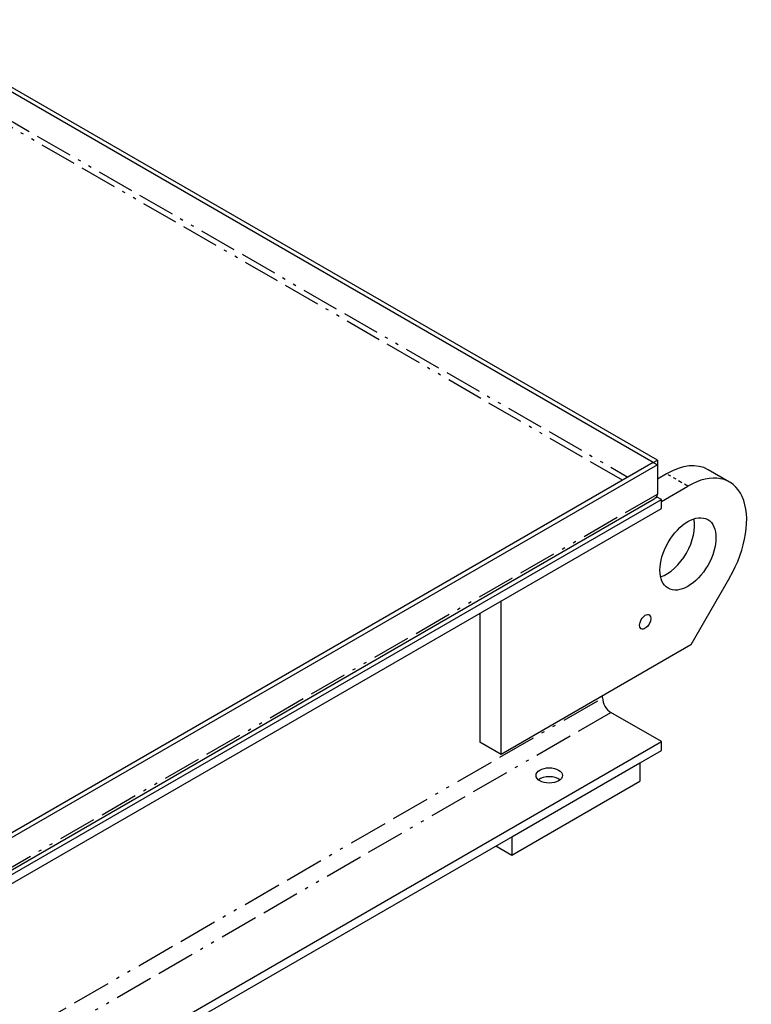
# Paper-space layout 'SHEET_1' of a CAD drawing. Header units: inches. Extents: x 3 to 360, y 8 to 227.
# Tile 92 of 98: x 166 to 191, y 121 to 154. Entities that reach past the tile are written whole.
import ezdxf

# ---------------------------------------------------------------- set-up
doc = ezdxf.new("R2010")
doc.units = ezdxf.units.IN
doc.header["$LTSCALE"] = 10.666667
doc.header["$MEASUREMENT"] = 0
doc.linetypes.add('DOUBLE_DASH_DOUBLE_DOT', pattern=[0.74, 0.24, -0.06, 0.24, -0.06, 0.01, -0.06, 0.01, -0.06])
doc.layers.get('0').update_dxf_attribs({"lineweight": 25})
doc.layers.add('PHANTOM', color=7, linetype='DOUBLE_DASH_DOUBLE_DOT', lineweight=25)

psp = doc.layouts.new('SHEET_1')

# ---------------------------------------------------------------- linework, layer by layer
for p, q in [((187.552, 139.16), (162.3, 153.739)), ((187.419, 139.083), (162.3, 153.586)), ((187.419, 139.083), (187.552, 139.16)), ((187.552, 139.16), (187.552, 139.006)), ((187.419, 139.083), (87.983, 81.673)), ((187.552, 139.006), (88.116, 81.597)), ((187.419, 139.083), (187.419, 139.083)), ((187.419, 139.083), (187.552, 139.006)), ((187.552, 139.006), (187.552, 138.037)), ((189.94, 138.437), (189.233, 138.846)), ((187.858, 138.71), (187.552, 138.533)), ((187.685, 137.793), (188.565, 138.301)), ((87.983, 80.295), (187.685, 137.858)), ((187.443, 137.868), (88.095, 80.51)), ((187.685, 137.858), (187.523, 137.952)), ((187.685, 137.564), (187.685, 137.858)), ((87.983, 80.001), (187.685, 137.564)), ((189.94, 135.262), (188.664, 133.051)), ((182.378, 129.422), (182.378, 134.5)), ((181.671, 134.092), (181.671, 129.83)), ((188.664, 133.051), (182.378, 129.422)), ((185.737, 131.292), (185.737, 131.361)), ((187.685, 129.848), (186.013, 130.814)), ((87.983, 72.285), (187.685, 129.848)), ((182.378, 129.422), (181.671, 129.83)), ((187.685, 129.555), (187.685, 129.848)), ((87.983, 71.992), (187.685, 129.555)), ((182.735, 126.697), (186.978, 129.146)), ((186.978, 129.146), (186.978, 128.534)), ((182.735, 126.084), (186.978, 128.534)), ((182.735, 126.697), (182.735, 126.084)), ((182.205, 126.391), (182.735, 126.084))]:
    psp.add_line(p, q)
for centre, major_axis, start_param, end_param in [((187.858, 136.464), (1.375, 2.382), 0, 0.785398), ((188.565, 136.056), (1.375, 2.382), 4.712389, 7.068583), ((187.858, 136.464), (0.656, 1.137), 3.710543, 5.714235), ((186.013, 131.132), (-0.195, 0.338), 0.785398, 2.356194), ((183.973, 128.432), (-0.438, 0), 3.762592, 5.662186), ((183.973, 128.432), (0.437, 0), 0.620999, 2.520594)]:
    psp.add_ellipse(centre, major_axis=major_axis, ratio=0.57735, start_param=start_param, end_param=end_param)
for centre, major_axis in [((188.565, 136.056), (0.656, 1.137)), ((187.151, 133.811), (0.132, 0.228)), ((183.973, 128.726), (-0.437, 0))]:
    psp.add_ellipse(centre, major_axis=major_axis, ratio=0.57735)
for points in [[(187.536, 137.982), (187.517, 137.932), (187.485, 137.892), (187.443, 137.868)], [(187.552, 138.037), (187.548, 138.017), (187.543, 137.999), (187.536, 137.982)]]:
    psp.add_open_spline(points, degree=3)
at = {"layer": 'PHANTOM', "ltscale": 0.483358}
psp.add_line((162.3, 152.617), (186.58, 138.598), dxfattribs=at)
at = {"layer": 'PHANTOM', "ltscale": 0.479838}
psp.add_line((186.403, 138.496), (162.3, 152.412), dxfattribs=at)
at = {"layer": 'PHANTOM', "ltscale": 0.049778}
psp.add_line((188.565, 138.301), (187.858, 138.71), dxfattribs=at)
at = {"layer": 'PHANTOM', "ltscale": 0.494875}
psp.add_line((88.116, 80.627), (187.552, 138.037), dxfattribs=at)
at = {"layer": 'PHANTOM', "ltscale": 0.503162}
psp.add_line((135.186, 102.106), (185.737, 131.292), dxfattribs=at)
at = {"layer": 'PHANTOM', "ltscale": 0.496199}
psp.add_line((86.311, 73.251), (186.013, 130.814), dxfattribs=at)

doc.saveas('drawing.dxf')
